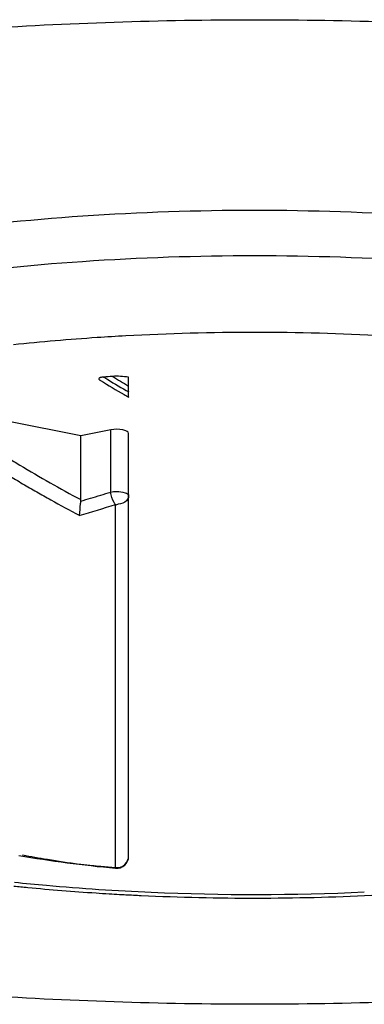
# Model space of a CAD drawing. Header units: millimetres. Extents: x -522 to 246, y -63 to 530.
# Tile 13 of 19: x -164.72 to -161.84, y 482.21 to 490.42. Entities that reach past the tile are written whole.
import ezdxf

# ---------------------------------------------------------------- set-up
doc = ezdxf.new("R2010")
doc.units = ezdxf.units.MM
doc.header["$LTSCALE"] = 23.1
doc.layers.get('0').update_dxf_attribs({"linetype": 'CONTINUOUS'})

msp = doc.modelspace()

# ---------------------------------------------------------------- linework, layer by layer
at = {"color": 7, "linetype": 'CONTINUOUS'}
for p, q in [((-163.8078, 487.2686), (-163.8078, 487.4358)), ((-164.2078, 486.9472), (-164.8078, 487.0656)), ((-163.9578, 486.9965), (-164.2078, 486.9472)), ((-164.2078, 486.4029), (-164.2078, 486.9472)), ((-163.8078, 483.442), (-163.8078, 486.9669))]:
    msp.add_line(p, q, dxfattribs=at)
at = {"color": 9, "linetype": 'CONTINUOUS'}
for p, q in [((-163.9578, 486.4782), (-163.9578, 486.9965)), ((-163.9174, 483.3421), (-163.9174, 486.3744))]:
    msp.add_line(p, q, dxfattribs=at)
for centre, radius, start, end in [((-162.8587, 469.5093), 18.2964, 93.79575, 95.99415), ((-162.7882, 468.5453), 19.263, 93.10815, 93.81517), ((-162.7578, 467.9767), 19.8324, 86.8811, 93.10687), ((-157.925, 497.4257), 11.6996, 238.62156, 238.82082), ((-157.9365, 497.3861), 11.6169, 238.8649, 239.64158), ((-157.961, 497.3659), 11.6298, 238.82003, 239.81874), ((-158.513, 497.0501), 12.0637, 238.49683, 239.05533), ((-158.6075, 496.8908), 11.8785, 239.05082, 241.87055), ((-158.5545, 496.9904), 12.113, 238.91077, 239.55482), ((-158.6012, 496.911), 12.021, 239.55505, 240.20227), ((-158.6349, 496.8521), 11.9531, 240.20226, 240.85137), ((-166.9515, 495.9627), 9.9457, 286.51111, 287.51809), ((-158.6923, 496.7487), 11.8348, 240.85014, 242.15585), ((-166.9257, 495.9039), 9.9931, 285.70957, 287.51974), ((-166.9064, 495.811), 9.7874, 286.00517, 286.51041), ((-162.8861, 501.1473), 18.0193, 264.03009, 264.88135), ((-162.7907, 502.3035), 19.1795, 264.90568, 267.5238), ((-162.7578, 503.0115), 19.8882, 267.51703, 272.63912)]:
    msp.add_arc(centre, radius, start, end, dxfattribs=at)
at = {"color": 7, "linetype": 'CONTINUOUS'}
for centre, radius, start, end in [((-162.8041, 471.2068), 16.2757, 94.01296, 94.27335), ((-157.9983, 497.3531), 11.6381, 238.71006, 239.8389), ((-158.0379, 497.2854), 11.5597, 239.83993, 240.05732), ((-162.7578, 495.286), 12, 260.56866, 264.45436), ((-163.1395, 491.5083), 8.2028, 259.08786, 260.55377), ((-163.1247, 491.5979), 8.2937, 260.55442, 262.41126), ((-163.9078, 483.4417), 0.1, 264.45436, 360), ((-163.2047, 492.3049), 8.9856, 263.51213, 263.83551), ((-163.2077, 492.2771), 8.9576, 263.83551, 264.15975), ((-163.2113, 492.2417), 8.922, 264.15963, 264.66423), ((-163.2163, 492.1869), 8.867, 264.66393, 265.46493), ((-162.894, 501.5503), 18.4521, 264.17979, 264.54047), ((-162.8322, 502.2247), 19.1293, 264.54829, 266.25975), ((-162.7909, 502.8148), 19.7208, 266.2519, 266.57095), ((-162.7828, 502.9492), 19.8555, 266.57085, 266.81906), ((-162.778, 503.0366), 19.943, 266.81898, 266.9711), ((-162.7726, 503.1396), 20.0461, 266.97127, 267.34027), ((-162.7578, 503.4621), 20.3689, 267.34079, 272.75351)]:
    msp.add_arc(centre, radius, start, end, dxfattribs=at)
for points, knots in [([(-174.7576, 486.3119), (-174.7576, 486.4474), (-174.7159, 486.729), (-174.5332, 487.1359), (-174.2377, 487.5296), (-173.6638, 488.0668), (-172.6622, 488.6736), (-171.168, 489.2753), (-169.3594, 489.7699), (-167.3028, 490.1383), (-165.0742, 490.3652), (-163.5384, 490.4161), (-162.7578, 490.4161)], [0, 0, 0, 0, 0.030304, 0.062688, 0.098798, 0.13972, 0.237886, 0.358443, 0.499292, 0.656539, 0.825359, 1, 1, 1, 1]), ([(-162.7578, 490.4161), (-161.9771, 490.4161), (-160.4413, 490.3652), (-158.2128, 490.1383), (-156.1562, 489.7699), (-154.3477, 489.2753), (-152.8534, 488.6737), (-151.8518, 488.0668), (-151.2779, 487.5296), (-150.9823, 487.1359), (-150.7997, 486.729), (-150.7579, 486.4474), (-150.7579, 486.3119)], [0, 0, 0, 0, 0.174642, 0.343458, 0.500702, 0.641548, 0.762106, 0.860277, 0.901199, 0.937311, 0.969695, 1, 1, 1, 1]), ([(-155.4078, 486.3119), (-155.4078, 486.482), (-155.5332, 486.8634), (-155.9956, 487.3355), (-156.6906, 487.7585), (-157.6069, 488.127), (-158.7143, 488.43), (-159.9739, 488.6554), (-161.3388, 488.7946), (-162.7576, 488.8416), (-164.1764, 488.7946), (-165.5413, 488.6555), (-166.801, 488.43), (-167.9085, 488.127), (-168.8249, 487.7585), (-169.5199, 487.3355), (-169.9824, 486.8634), (-170.1078, 486.482), (-170.1078, 486.3119)], [0, 0, 0, 0, 0.031085, 0.069501, 0.118624, 0.178954, 0.249433, 0.328132, 0.412582, 0.49999, 0.587397, 0.671849, 0.75055, 0.821034, 0.881369, 0.930496, 0.968914, 1, 1, 1, 1]), ([(-164.0517, 487.4297), (-164.0541, 487.4283), (-164.0586, 487.4232), (-164.0552, 487.4177), (-164.0535, 487.4158)], [0, 0, 0, 0, 0.521413, 1, 1, 1, 1]), ([(-164.0169, 487.4372), (-164.0264, 487.4365), (-164.0384, 487.4352), (-164.0497, 487.431), (-164.0517, 487.4297)], [0, 0, 0, 0, 0.800445, 1, 1, 1, 1]), ([(-164.0535, 487.4158), (-164.0521, 487.4143), (-164.0486, 487.4114), (-164.0449, 487.409), (-164.0428, 487.4078)], [0, 0, 0, 0, 0.467102, 1, 1, 1, 1]), ([(-163.8078, 486.9669), (-163.8078, 486.9741), (-163.8263, 486.9897), (-163.8765, 487.0019), (-163.925, 487.003), (-163.9578, 486.9965)], [0, 0, 0, 0, 0.135142, 0.375234, 1, 1, 1, 1]), ([(-164.2085, 486.4157), (-164.2085, 486.4037), (-164.2135, 486.3599), (-164.2183, 486.3161), (-164.22, 486.2841)], [0, 0, 0, 0, 0.271487, 1, 1, 1, 1]), ([(-162.7578, 482.2077), (-163.5384, 482.2077), (-165.0742, 482.2586), (-167.3028, 482.4855), (-169.3593, 482.8539), (-171.1679, 483.3485), (-172.6621, 483.9501), (-173.6637, 484.557), (-174.2377, 485.0942), (-174.5332, 485.4879), (-174.7159, 485.8948), (-174.7576, 486.1764), (-174.7576, 486.3119)], [0, 0, 0, 0, 0.174642, 0.343458, 0.500702, 0.641548, 0.762106, 0.860277, 0.901199, 0.937311, 0.969695, 1, 1, 1, 1]), ([(-150.7579, 486.3119), (-150.7579, 486.1764), (-150.7997, 485.8948), (-150.9823, 485.4879), (-151.2778, 485.0942), (-151.8518, 484.557), (-152.8533, 483.9502), (-154.3476, 483.3485), (-156.1561, 482.8539), (-158.2127, 482.4855), (-160.4413, 482.2586), (-161.9771, 482.2077), (-162.7578, 482.2077)], [0, 0, 0, 0, 0.030304, 0.062688, 0.098798, 0.13972, 0.237886, 0.358443, 0.499292, 0.656539, 0.825359, 1, 1, 1, 1]), ([(-163.9166, 483.3476), (-163.8901, 483.3443), (-163.8318, 483.3643), (-163.8078, 483.4201), (-163.8078, 483.4471)], [0, 0, 0, 0, 0.497061, 1, 1, 1, 1])]:
    msp.add_open_spline(points, degree=3, knots=knots, dxfattribs=at)
at = {"color": 9, "linetype": 'CONTINUOUS'}
for points, knots in [([(-170.1078, 485.936), (-170.1078, 486.1061), (-169.9824, 486.4875), (-169.52, 486.9596), (-168.825, 487.3826), (-167.9087, 487.7511), (-166.8013, 488.0541), (-165.5416, 488.2796), (-164.1766, 488.4187), (-162.7578, 488.4657), (-161.3389, 488.4187), (-159.974, 488.2796), (-158.7143, 488.0541), (-157.6069, 487.7511), (-156.6905, 487.3826), (-155.9956, 486.9596), (-155.5332, 486.4875), (-155.4078, 486.1061), (-155.4078, 485.936)], [0, 0, 0, 0, 0.031085, 0.0695, 0.118622, 0.178953, 0.249435, 0.328136, 0.412589, 0.5, 0.587411, 0.671864, 0.750565, 0.821047, 0.881378, 0.9305, 0.968915, 1, 1, 1, 1]), ([(-163.9148, 486.37), (-163.9194, 486.3773), (-163.9427, 486.4087), (-163.9549, 486.4479), (-163.958, 486.4782)], [0, 0, 0, 0, 0.220442, 1, 1, 1, 1]), ([(-163.8078, 486.4486), (-163.8078, 486.4275), (-163.8384, 486.3779), (-163.8905, 486.3803), (-163.9148, 486.37)], [0, 0, 0, 0, 0.443813, 1, 1, 1, 1]), ([(-163.9078, 486.4828), (-163.884, 486.4828), (-163.8521, 486.481), (-163.8078, 486.4613), (-163.8078, 486.4486)], [0, 0, 0, 0, 0.652859, 1, 1, 1, 1])]:
    msp.add_open_spline(points, degree=3, knots=knots, dxfattribs=at)
at = {"color": 7, "linetype": 'CONTINUOUS'}
msp.add_open_spline([(-163.8078, 487.4358), (-163.8526, 487.4411), (-163.8981, 487.4457), (-163.9431, 487.4426)], degree=3, dxfattribs=at)
at = {"color": 9, "linetype": 'CONTINUOUS'}
msp.add_open_spline([(-163.9578, 486.4782), (-163.9414, 486.4815), (-163.9245, 486.4828), (-163.9078, 486.4828)], degree=3, dxfattribs=at)

doc.saveas('drawing.dxf')
